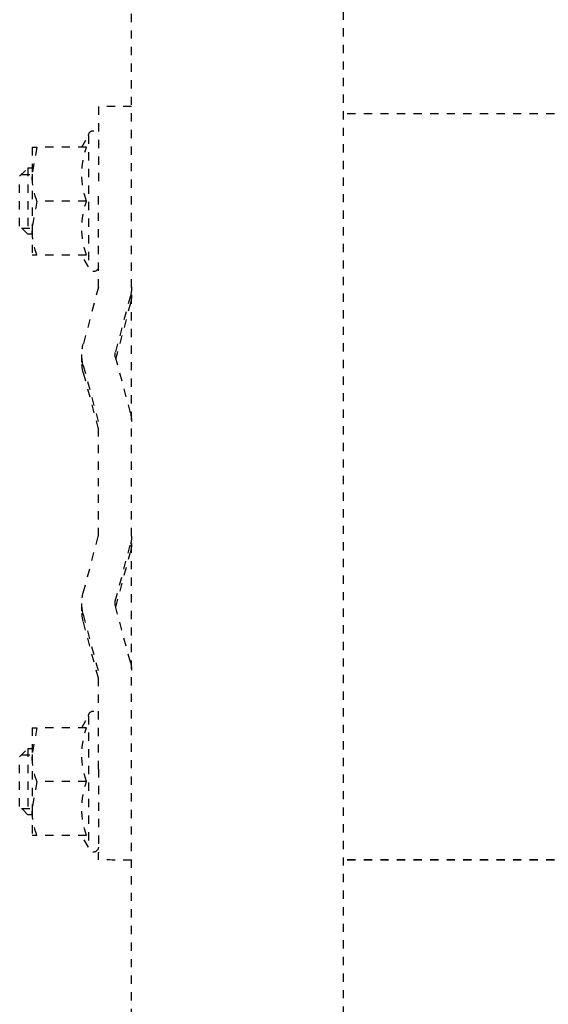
# Model space of a CAD drawing. Header units: centimetres. Extents: x 42630 to 130002, y 15 to 29179.
# Tile 63 of 138: x 50114.08 to 50120.45, y 5389.1 to 5400.97. Entities that reach past the tile are written whole.
import ezdxf

# ---------------------------------------------------------------- set-up
doc = ezdxf.new("R2010")
doc.units = ezdxf.units.CM
doc.header["$LTSCALE"] = 0.01
doc.linetypes.add('DASHED2', pattern=[9.525, 6.35, -3.175])
doc.layers.get('0').update_dxf_attribs({"color": 253})
doc.layers.add('CKDRZWI_', color=253, linetype='Continuous')

# ---------------------------------------------------------------- blocks, each defined once
blk = doc.blocks.new('A$7E8814B27261F1')
at = {"color": 7, "linetype": 'DASHED2', "ltscale": 10}
for p, q in [((3835.2, 4463.5), (3834.2, 4462.5)), ((3834.97, 4463.26), (3834.97, 4462)), ((3841.2, 4463.5), (3835.2, 4463.5)), ((3842.2, 4462.5), (3841.2, 4463.5)), ((3841.44, 4463.26), (3841.44, 4462)), ((3905.2, 4463.5), (3904.2, 4462.5)), ((3904.97, 4463.26), (3904.97, 4462)), ((3911.2, 4463.5), (3905.2, 4463.5)), ((3912.2, 4462.5), (3911.2, 4463.5)), ((3911.44, 4463.26), (3911.44, 4462)), ((3831.7, 4462), (3831.7, 4461.42)), ((3831.7, 4461.42), (3834.95, 4462)), ((3831.7, 4462), (3834.95, 4462)), ((3831.7, 4455.43), (3831.7, 4461.42)), ((3834.2, 4462.5), (3842.2, 4462.5)), ((3834.2, 4462.5), (3834.2, 4462)), ((3834.95, 4462), (3841.45, 4462)), ((3838.2, 4461.42), (3841.45, 4462)), ((3838.2, 4455.43), (3838.2, 4461.42)), ((3841.45, 4462), (3844.7, 4462)), ((3842.2, 4462), (3842.2, 4462.5)), ((3844.7, 4461.42), (3844.7, 4462)), ((3844.7, 4455.43), (3844.7, 4461.42)), ((3901.7, 4462), (3901.7, 4461.42)), ((3901.7, 4461.42), (3904.95, 4462)), ((3901.7, 4462), (3904.95, 4462)), ((3901.7, 4455.43), (3901.7, 4461.42)), ((3904.2, 4462.5), (3912.2, 4462.5)), ((3904.2, 4462.5), (3904.2, 4462)), ((3904.95, 4462), (3911.45, 4462)), ((3908.2, 4461.42), (3911.45, 4462)), ((3908.2, 4455.43), (3908.2, 4461.42)), ((3911.45, 4462), (3914.7, 4462)), ((3912.2, 4462), (3912.2, 4462.5)), ((3914.7, 4461.42), (3914.7, 4462)), ((3914.7, 4455.43), (3914.7, 4461.42)), ((3831.7, 4456.01), (3830.3, 4455.2)), ((3846.1, 4455.2), (3844.7, 4456.01)), ((3848.59, 4454), (3855.42, 4455.83)), ((3857.61, 4456), (3856.71, 4456)), ((3858, 4455.83), (3864.83, 4454)), ((3858.9, 4455.83), (3865.73, 4454)), ((3885.42, 4455.83), (3878.59, 4454)), ((3887.61, 4456), (3886.71, 4456)), ((3894.83, 4454), (3888, 4455.83)), ((3895.73, 4454), (3888.9, 4455.83)), ((3901.7, 4456.01), (3900.3, 4455.2)), ((3916.1, 4455.2), (3914.7, 4456.01)), ((3830.3, 4455.2), (3846.1, 4455.2)), ((3900.3, 4455.2), (3916.1, 4455.2)), ((3826.8, 4454), (3836.71, 4454)), ((3826.8, 4450), (3826.8, 4454)), ((3848.59, 4454), (3836.71, 4454)), ((3878.59, 4454), (3864.83, 4454)), ((3906.71, 4454), (3894.83, 4454)), ((3906.71, 4454), (3916.8, 4454)), ((3917.62, 4454), (3916.8, 4454)), ((3849.62, 4450.14), (3856.45, 4451.97)), ((3850.52, 4450.14), (3857.16, 4451.91)), ((3856.97, 4451.97), (3863.8, 4450.14)), ((3886.45, 4451.97), (3879.62, 4450.14)), ((3887.16, 4451.91), (3880.52, 4450.14)), ((3893.8, 4450.14), (3886.97, 4451.97)), ((4186.6, 4450), (711.34, 4450)), ((3849.49, 4450), (3849.49, 4450)), ((3879.49, 4450), (3879.49, 4450)), ((711.34, 4424.5), (4186.6, 4424.5)), ((3827.65, 4387), (3827.65, 4424.5)), ((3917.64, 4387), (3917.64, 4424.5)), ((3917.68, 4387), (3917.68, 4424.5))]:
    blk.add_line(p, q, dxfattribs=at)
for centre, radius, start, end in [((3834.84, 4451.97), 10.03, 70.3966, 89.3472), ((3841.34, 4451.97), 10.03, 70.3966, 89.3472), ((3904.84, 4451.97), 10.03, 70.3966, 89.3472), ((3911.34, 4451.97), 10.03, 70.3966, 89.3472), ((3834.95, 4446.54), 9.46, 69.9158, 110.0842), ((3841.45, 4446.54), 9.46, 69.9158, 110.0842), ((3856.71, 4451), 5, 74.9995, 105.0005), ((3857.61, 4451), 5, 74.9995, 90), ((3886.71, 4451), 5, 74.9995, 105.0005), ((3887.61, 4451), 5, 74.9995, 90), ((3904.95, 4446.54), 9.46, 69.9158, 110.0842), ((3911.45, 4446.54), 9.46, 69.9158, 110.0842), ((3830.3, 4454.6), 0.6, 90, 270), ((3846.1, 4454.6), 0.6, 270, 90), ((3900.3, 4454.6), 0.6, 90, 270), ((3916.1, 4454.6), 0.6, 270, 90), ((3856.71, 4451), 1, 74.9995, 105.0005), ((3886.71, 4451), 1, 74.9995, 105.0005), ((3848.59, 4454), 4, 270, 285.0005), ((3849.49, 4454), 4, 270, 285.0005), ((3864.83, 4454), 4, 254.9995, 270), ((3878.59, 4454), 4, 270, 285.0005), ((3879.49, 4454), 4, 270, 285.0005), ((3894.83, 4454), 4, 254.9995, 270)]:
    blk.add_arc(centre, radius, start, end, dxfattribs=at)
blk.add_ellipse((3917.62, 4447), major_axis=(0, -7), ratio=0.008727, start_param=2.013707, end_param=3.141593, dxfattribs=at)

msp = doc.modelspace()

# ---------------------------------------------------------------- block references
at = {"layer": 'CKDRZWI_', "xscale": -0.1, "yscale": 0.1, "zscale": 0.1, "rotation": 90}
msp.add_blockref('A$7E8814B27261F1', (50560.429, 5782.604), dxfattribs=at)

doc.saveas('drawing.dxf')
